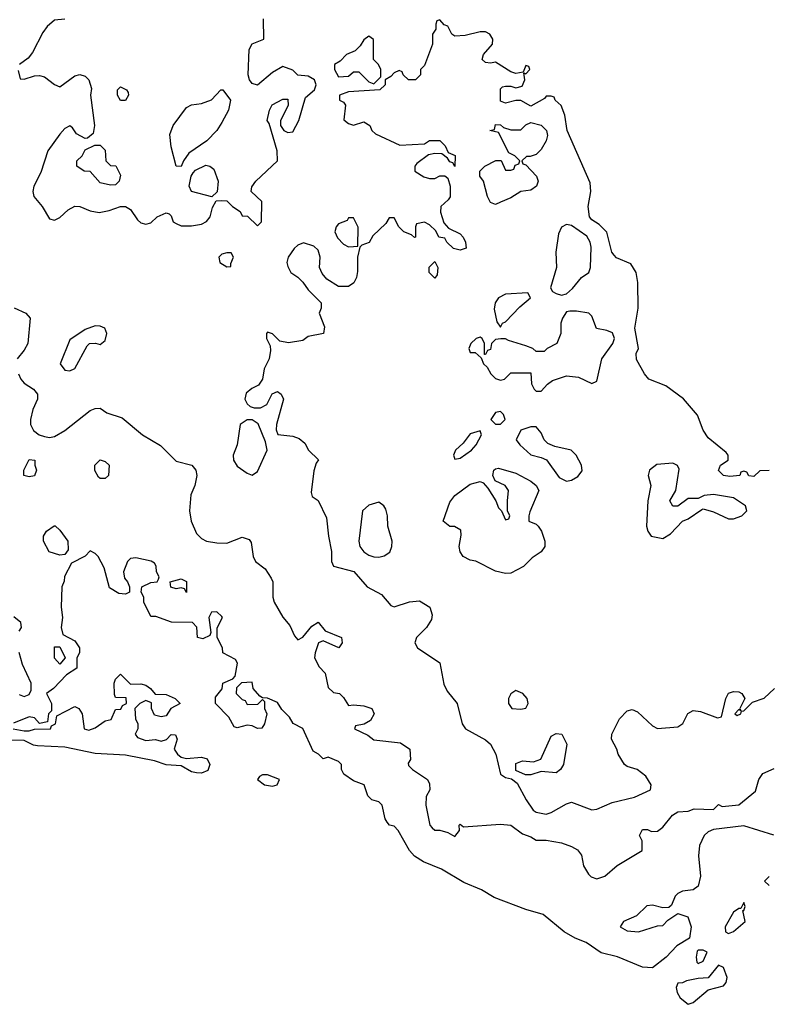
# Model space of a CAD drawing. Header units: inches. Extents: x 2601682 to 2755810, y 449311 to 584050.
# Tile 31 of 256: x 2625212 to 2628167, y 471104 to 474987. Entities that reach past the tile are written whole.
import ezdxf

# ---------------------------------------------------------------- set-up
doc = ezdxf.new("R2010")
doc.units = ezdxf.units.IN
doc.header["$MEASUREMENT"] = 0
doc.layers.add('C6427', color=7, linetype='Continuous')

msp = doc.modelspace()

# ---------------------------------------------------------------- linework, layer by layer
at = {"layer": 'C6427', "color": 2}
for points, elevation in [([(2625206, 474786), (2625214, 474754), (2625230, 474752), (2625270, 474766), (2625290, 474766.8), (2625310, 474761), (2625350, 474731.3), (2625370, 474722), (2625430, 474766), (2625450, 474770.8), (2625470, 474764.7), (2625484.7, 474750), (2625495.3, 474715.3), (2625491, 474690), (2625506.8, 474570), (2625502, 474538), (2625479.6, 474520.4), (2625470, 474518), (2625436.4, 474536.4), (2625420.4, 474560.4), (2625410, 474568), (2625390, 474558), (2625370, 474535.3), (2625323, 474470), (2625295.8, 474384.2), (2625267.3, 474330), (2625264, 474310), (2625267.3, 474290), (2625300.7, 474250), (2625330, 474202), (2625350, 474196), (2625370, 474206.8), (2625403.2, 474236.8), (2625430, 474251), (2625450, 474250.7), (2625490, 474233.4), (2625526, 474226), (2625565.8, 474234.2), (2625610, 474250.7), (2625630, 474250.7), (2625650, 474238.8), (2625677.3, 474197.3), (2625690, 474186), (2625710, 474181), (2625730, 474186), (2625755.3, 474210), (2625790, 474224.7), (2625802, 474222), (2625810, 474214), (2625818, 474190), (2625830, 474182.8), (2625850, 474174), (2625890, 474174), (2625930, 474180.7), (2625949.4, 474190.6), (2625964, 474210), (2625973.6, 474246.4), (2625987.3, 474272.7), (2626010, 474274), (2626030, 474272), (2626052, 474250), (2626082, 474230), (2626090, 474214), (2626111.6, 474211.6), (2626150, 474174), (2626166, 474190), (2626168, 474270), (2626126, 474310), (2626128, 474328), (2626144, 474350), (2626229, 474430), (2626228.7, 474470), (2626197.2, 474577.2), (2626189, 474590), (2626198, 474630), (2626209.1, 474650.9), (2626250, 474674), (2626270, 474674), (2626271.1, 474648.9), (2626242, 474590), (2626242, 474570), (2626254, 474550), (2626270, 474542), (2626290, 474544.7), (2626314, 474590), (2626340.2, 474679.8), (2626375.3, 474710), (2626382, 474730), (2626375.3, 474750), (2626350, 474764), (2626310, 474768), (2626290, 474788), (2626250, 474802), (2626210, 474779), (2626150.7, 474729.3), (2626130, 474735.3), (2626119, 474750), (2626114, 474770), (2626117.2, 474870), (2626130, 474892), (2626175.3, 474910), (2626174.5, 474990)], 10), ([(2625390, 474989.4), (2625350, 474985.2), (2625320.3, 474959.7), (2625303.1, 474936.9), (2625262, 474858), (2625244.9, 474835.1), (2625211.3, 474810)], 10), ([(2628170, 473209), (2628132.7, 473207.3), (2628110, 473186), (2628090, 473188), (2628082, 473202), (2628070, 473206), (2628058, 473202), (2628054, 473190), (2628014.4, 473185.6), (2627989.6, 473189.6), (2627969.5, 473209.5), (2627978, 473230), (2628008, 473250), (2628008, 473270), (2628000.4, 473280.4), (2627930, 473338), (2627910, 473368.7), (2627887.2, 473427.2), (2627831.8, 473491.8), (2627762.5, 473542.5), (2627695.3, 473570), (2627678, 473590), (2627646.3, 473646.3), (2627645.2, 473670), (2627654, 473690), (2627640.5, 473770), (2627652.7, 473850), (2627651.8, 473950), (2627645.1, 473990), (2627623.9, 474023.9), (2627568.2, 474048.2), (2627558, 474058), (2627549.6, 474070), (2627529.6, 474149.6), (2627499.1, 474179.1), (2627470, 474197.2), (2627460.9, 474210), (2627455.1, 474250), (2627466.6, 474310), (2627463.2, 474343.2), (2627372.7, 474550), (2627364, 474610), (2627348.7, 474648.7), (2627326, 474670), (2627322, 474682), (2627310, 474686), (2627290, 474686), (2627283.6, 474676.4), (2627230, 474646), (2627190, 474668), (2627170, 474668), (2627130, 474658), (2627110, 474666), (2627110, 474714), (2627118, 474722), (2627130, 474724.7), (2627150, 474724.7), (2627170, 474718), (2627194.6, 474725.4), (2627206, 474750), (2627202, 474778), (2627210, 474774), (2627226, 474790), (2627222, 474802), (2627210, 474806), (2627199.6, 474780.4), (2627170, 474775.3), (2627150, 474782), (2627090, 474819), (2627070, 474815.3), (2627050, 474818), (2627038, 474830), (2627042, 474850), (2627078, 474890), (2627079, 474910), (2627068, 474930), (2627050, 474939), (2627030, 474939), (2626970, 474924), (2626930, 474922), (2626918, 474930), (2626902, 474962), (2626887.3, 474967.3), (2626870, 474986), (2626858, 474982), (2626854, 474970), (2626854, 474950), (2626842, 474930), (2626841, 474890), (2626810, 474806), (2626794, 474790), (2626794, 474770), (2626774, 474750), (2626746, 474750), (2626726, 474770), (2626722, 474782), (2626710, 474786), (2626690, 474778), (2626676.9, 474763.1), (2626654, 474750), (2626654, 474730), (2626634, 474710), (2626510, 474702), (2626474, 474690), (2626474, 474670), (2626490, 474662), (2626498, 474650), (2626491.6, 474591.6), (2626510, 474578), (2626530, 474571.3), (2626570, 474584.7), (2626594, 474570), (2626602, 474550), (2626616.9, 474536.9), (2626712.7, 474492.7), (2626810, 474498), (2626830, 474511), (2626870, 474510.8), (2626892, 474490), (2626903.6, 474463.6), (2626931.1, 474451.1), (2626930, 474408), (2626922, 474422), (2626910, 474426), (2626900.4, 474440.4), (2626878, 474458), (2626850, 474459), (2626826, 474454), (2626779.6, 474420.4), (2626772, 474410), (2626772, 474390), (2626807.1, 474367.1), (2626830, 474361), (2626850, 474361), (2626870, 474370.8), (2626890, 474371.3), (2626902, 474362), (2626911.3, 474330), (2626911.1, 474288.9), (2626903.6, 474276.4), (2626874, 474250), (2626872.7, 474227.3), (2626886, 474186), (2626904.7, 474164.7), (2626950, 474142), (2626962, 474130), (2626972, 474110), (2626974, 474086), (2626950, 474078), (2626924.7, 474084.7), (2626898, 474110), (2626890, 474126), (2626866, 474130), (2626854.6, 474154.6), (2626830, 474178), (2626810, 474188), (2626778, 474182), (2626774, 474170), (2626774, 474130), (2626770, 474128), (2626758, 474138), (2626728, 474150), (2626708, 474170), (2626690, 474206), (2626670, 474206), (2626656.9, 474183.1), (2626605.4, 474134.6), (2626591.3, 474108.7), (2626562, 474098), (2626554, 474090), (2626544.7, 474050), (2626545.4, 473994.6), (2626541, 473970), (2626530.8, 473949.2), (2626510, 473935.3), (2626470, 473935.3), (2626423.7, 473963.7), (2626406, 473986), (2626395.3, 474010), (2626398, 474050), (2626390, 474078), (2626373.6, 474093.6), (2626332.7, 474107.3), (2626310, 474098), (2626295.3, 474084.7), (2626271.3, 474050), (2626266, 474030), (2626270, 474014), (2626282, 473990), (2626310, 473972), (2626330, 473952), (2626350, 473922), (2626402, 473870), (2626402, 473850), (2626394, 473830), (2626415.3, 473775.3), (2626411.3, 473750), (2626350, 473738), (2626330, 473721.2), (2626272.9, 473712.9), (2626239, 473719), (2626210, 473748), (2626190, 473755.3), (2626186, 473750), (2626186.8, 473730), (2626201, 473701), (2626202, 473682), (2626197.3, 473650), (2626177.3, 473610), (2626170.9, 473569.1), (2626154.4, 473545.6), (2626127.9, 473532.1), (2626105.8, 473514.2), (2626101, 473490), (2626110, 473472), (2626122, 473462), (2626136.9, 473456.9), (2626163.1, 473456.9), (2626188, 473470), (2626208.7, 473511.3), (2626230, 473521), (2626244.7, 473510), (2626253.4, 473490), (2626226, 473390), (2626224.7, 473370), (2626231.1, 473351.1), (2626290, 473344), (2626314.8, 473334.8), (2626336.9, 473316.9), (2626352, 473290), (2626391.6, 473251.6), (2626382, 473238), (2626372.7, 473207.3), (2626362, 473122), (2626366.8, 473106.8), (2626390.4, 473090.4), (2626422.9, 473022.9), (2626430.3, 472950), (2626443, 472890), (2626442.8, 472850), (2626450, 472832), (2626530.3, 472810.4), (2626584, 472750), (2626639.8, 472719.8), (2626676.9, 472676.9), (2626690, 472671.3), (2626750, 472691), (2626790, 472694.8), (2626830.7, 472670.7), (2626839.8, 472639.8), (2626838, 472622), (2626818, 472590), (2626778, 472550), (2626772, 472530), (2626782, 472510), (2626870.4, 472450.4), (2626886, 472366), (2626899.3, 472339.3), (2626938.8, 472290), (2626958, 472210), (2626971.3, 472190), (2627050, 472146.8), (2627070.8, 472130), (2627091, 472090), (2627110, 472012), (2627130, 471998), (2627152.7, 471992.7), (2627176, 471976), (2627210.7, 471910), (2627238.8, 471870), (2627250, 471862), (2627290, 471853.4), (2627310, 471860.7), (2627370, 471894.8), (2627390, 471900.7), (2627470, 471870.7), (2627490, 471873.4), (2627550, 471899.3), (2627639.1, 471920.9), (2627702, 471950), (2627704, 471970), (2627683.7, 472003.7), (2627649.4, 472029.4), (2627610, 472041.2), (2627599, 472050), (2627574, 472090), (2627569, 472110), (2627548, 472150), (2627548.7, 472170), (2627579, 472230), (2627610, 472261), (2627630, 472266), (2627650, 472258), (2627710, 472202), (2627730, 472192), (2627810, 472198), (2627830, 472212), (2627849.6, 472250.4), (2627870, 472262.8), (2627898.5, 472258.5), (2627966, 472234), (2627982, 472238), (2627999, 472310), (2628010, 472331.3), (2628030, 472338), (2628050, 472336), (2628062, 472330), (2628074, 472310), (2628054, 472270), (2628058, 472262), (2628050, 472266), (2628034, 472250), (2628043.6, 472243.6), (2628058, 472250), (2628060.4, 472259.6), (2628070, 472262), (2628104, 472296), (2628150, 472310.7), (2628191.2, 472348.8)], 10), ([(2625190, 473850.5), (2625236, 473830), (2625254, 473810), (2625244, 473710), (2625230, 473684), (2625202, 473650)], 6), ([(2625207, 473590), (2625217.1, 473570), (2625230, 473553.4), (2625266, 473530), (2625282.8, 473510), (2625282, 473490), (2625264.4, 473450), (2625255.3, 473410), (2625255.3, 473390), (2625266.4, 473366.4), (2625289.2, 473349.2), (2625310, 473342.6), (2625330, 473339.5), (2625350, 473343.1), (2625390, 473366.4), (2625490, 473445.5), (2625510, 473453.4), (2625530, 473454.8), (2625556.3, 473436.3), (2625617.1, 473417.1), (2625697.3, 473350), (2625767.7, 473307.7), (2625830, 473246), (2625891, 473230), (2625907.3, 473210), (2625910.6, 473190), (2625903, 473150), (2625887, 473113), (2625882, 473050), (2625888.7, 473010), (2625910, 472960.7), (2625930, 472940.5), (2625950, 472930.6), (2625990, 472923.8), (2626030, 472922), (2626090, 472946), (2626117.3, 472937.3), (2626125.8, 472925.8), (2626134, 472870), (2626142.8, 472850), (2626181.4, 472821.4), (2626205.2, 472785.2), (2626210.6, 472770), (2626210.6, 472710), (2626216.3, 472690), (2626250, 472631.3), (2626278.5, 472598.5), (2626296.9, 472556.9), (2626310, 472542), (2626330, 472552), (2626365.2, 472594.8), (2626390, 472610.8), (2626417.3, 472577.3), (2626482, 472550), (2626484.7, 472530), (2626472, 472510), (2626410, 472538), (2626391.1, 472528.9), (2626378.8, 472490), (2626376, 472470), (2626394.4, 472434.4), (2626418, 472410), (2626430, 472354), (2626450, 472334), (2626474, 472330), (2626490, 472314), (2626510, 472282), (2626530, 472284.7), (2626570, 472280.7), (2626602, 472270), (2626611.3, 472250), (2626596.9, 472223.1), (2626571.6, 472208.4), (2626538, 472202), (2626534, 472190), (2626586, 472166), (2626610, 472146.8), (2626714.8, 472134.8), (2626752, 472110), (2626754, 472070), (2626745.4, 472054.6), (2626746.4, 472046.4), (2626762, 472030), (2626822, 471990), (2626830, 471974), (2626830.8, 471950), (2626816, 471924), (2626814.8, 471890), (2626830.7, 471810.7), (2626839.8, 471799.8), (2626850, 471791), (2626870.7, 471790.7), (2626902, 471782), (2626930, 471766), (2626948, 471790), (2626946, 471810), (2626950, 471814), (2626963.6, 471803.6), (2627110, 471814), (2627150, 471810.8), (2627196.9, 471776.9), (2627230, 471764.7), (2627250, 471751.3), (2627290, 471750.8), (2627350, 471740.7), (2627390, 471726.8), (2627413.2, 471713.2), (2627430, 471692), (2627437.3, 471650), (2627457.3, 471617.3), (2627467.3, 471607.3), (2627490, 471598.8), (2627522, 471610), (2627570, 471651), (2627668.7, 471710), (2627668.7, 471748.7), (2627658, 471770), (2627670, 471794), (2627690, 471794), (2627706, 471786), (2627730, 471786.8), (2627750, 471802.8), (2627789, 471850), (2627810, 471862.8), (2627850, 471866), (2627874.4, 471874.4), (2627950, 471872), (2627970, 471892), (2627984.7, 471884.7), (2628050, 471891.3), (2628116, 471944), (2628128.7, 471990), (2628145.2, 472014.8), (2628190, 472034)], 6), ([(2628188.4, 471771.6), (2628070, 471808.2), (2627950, 471793.1), (2627930, 471784.4), (2627914, 471770), (2627895.1, 471730), (2627891.3, 471690), (2627899.6, 471610), (2627889.3, 471570), (2627870, 471555.5), (2627828, 471550), (2627810, 471541), (2627799, 471530), (2627784.7, 471495.3), (2627774.6, 471485.4), (2627750, 471484), (2627710, 471494.4), (2627687.9, 471492.1), (2627646.6, 471453.4), (2627595.3, 471430), (2627582, 471410), (2627610, 471394), (2627654, 471390), (2627730, 471413.2), (2627750, 471415.3), (2627770, 471435.3), (2627810, 471462), (2627848.7, 471448.7), (2627862, 471410), (2627855.3, 471364.7), (2627805.2, 471334.8), (2627764, 471290), (2627710, 471247.7), (2627670, 471250.4), (2627571.4, 471291.4), (2627507.1, 471307.1), (2627448.3, 471348.3), (2627404.9, 471364.9), (2627360.7, 471390), (2627278.4, 471458.4), (2627210, 471477.3), (2627084.6, 471524.6), (2627035.2, 471555.2), (2626964.8, 471584.8), (2626876.5, 471636.5), (2626806, 471666), (2626770, 471687.7), (2626750, 471711), (2626706, 471790), (2626690, 471806), (2626671.1, 471811.1), (2626662, 471822), (2626654.8, 471834.8), (2626642.8, 471890), (2626630, 471902.8), (2626602, 471910), (2626586, 471926), (2626572, 471970), (2626530, 471984.7), (2626491.6, 472011.6), (2626482, 472030), (2626482, 472050), (2626470, 472062), (2626430, 472078), (2626410, 472072), (2626392, 472090), (2626370, 472102), (2626330, 472192), (2626291.6, 472211.6), (2626276.9, 472236.9), (2626246.4, 472266.4), (2626230, 472294), (2626190, 472311.3), (2626170, 472312), (2626159.6, 472319.6), (2626134, 472350), (2626130, 472374), (2626088, 472372), (2626067.3, 472352.7), (2626066, 472330), (2626090, 472306), (2626102, 472302), (2626110, 472286), (2626152, 472288), (2626170, 472306), (2626178, 472298), (2626178, 472270), (2626188, 472250), (2626178, 472210), (2626167.3, 472192.7), (2626150, 472192), (2626130, 472202), (2626110, 472204.7), (2626070, 472194), (2626058, 472198), (2626036.9, 472236.9), (2625984.7, 472290), (2625984.7, 472315.3), (2626011.6, 472348.4), (2626014, 472370), (2626052.7, 472387.3), (2626062, 472398), (2626071.3, 472450), (2626063.6, 472463.6), (2626014, 472490), (2626012, 472510), (2625992, 472550), (2625991.6, 472588.4), (2626012, 472630), (2626010, 472634), (2625990, 472652), (2625968.9, 472651.1), (2625958, 472630), (2625966, 472570), (2625962, 472558), (2625935.3, 472544.7), (2625914, 472550), (2625911.6, 472591.6), (2625894, 472610), (2625811.6, 472611.6), (2625750, 472634), (2625730, 472634), (2625702, 472690), (2625702, 472710), (2625692, 472730), (2625694, 472750), (2625730, 472768), (2625754, 472770), (2625759.6, 472780.4), (2625762, 472790), (2625752, 472810), (2625751.3, 472831.3), (2625743.6, 472843.6), (2625731.3, 472851.3), (2625670, 472864.7), (2625650, 472862), (2625638, 472850), (2625622, 472810), (2625625.2, 472785.2), (2625638, 472770), (2625646, 472750), (2625646, 472730), (2625630, 472722), (2625603.6, 472723.6), (2625566.4, 472746.4), (2625545.4, 472825.4), (2625522, 472870), (2625510, 472882), (2625490, 472892), (2625470, 472871.3), (2625416.4, 472843.6), (2625388.4, 472791.6), (2625387.3, 472772.7), (2625378, 472750), (2625375.3, 472670), (2625381.2, 472630), (2625375.3, 472590), (2625382, 472562), (2625430, 472538), (2625448.7, 472510), (2625448, 472490), (2625438, 472470), (2625438, 472430), (2625396.4, 472403.6), (2625346, 472350), (2625318, 472330), (2625338, 472290), (2625338, 472262), (2625326, 472250), (2625322, 472218), (2625290, 472212), (2625270, 472234), (2625250, 472238), (2625187.3, 472212.7)], 2), ([(2625210, 472575.3), (2625218.8, 472590), (2625216, 472610), (2625188.4, 472631.6)], 2), ([(2625210, 472326), (2625230, 472318), (2625250, 472326), (2625256.9, 472343.1), (2625258, 472370), (2625223.5, 472443.5), (2625210, 472492)], 2), ([(2625186, 472190), (2625230, 472182), (2625250, 472182), (2625270.9, 472189.1), (2625334, 472190), (2625338, 472202), (2625354, 472210), (2625358, 472242), (2625430, 472278), (2625446, 472270), (2625458, 472250), (2625466, 472190), (2625485.2, 472185.2), (2625510, 472194), (2625550, 472222), (2625572.7, 472227.3), (2625590, 472266), (2625611.6, 472268.4), (2625618, 472282), (2625634, 472290), (2625632.7, 472312.7), (2625590, 472314), (2625586, 472326), (2625584.7, 472370), (2625590, 472386), (2625610, 472406), (2625650, 472366), (2625690, 472368), (2625710, 472362), (2625728, 472350), (2625747.3, 472327.3), (2625790, 472326), (2625826, 472310), (2625846, 472290), (2625808.9, 472271.1), (2625790, 472242), (2625770, 472238), (2625744.7, 472244.7), (2625732, 472270), (2625732.7, 472292.7), (2625710, 472302), (2625686, 472290), (2625666, 472270), (2625668.7, 472230), (2625678, 472210), (2625678, 472190), (2625668, 472170), (2625676.4, 472156.4), (2625710, 472144), (2625748.4, 472148.4), (2625770, 472142), (2625791.3, 472148.7), (2625810, 472168), (2625827.3, 472167.3), (2625834, 472150), (2625822, 472110), (2625835.3, 472090), (2625850, 472079), (2625870, 472073.2), (2625930, 472078), (2625952.1, 472072.1), (2625962.7, 472050), (2625954.2, 472025.8), (2625930, 472015.5), (2625910, 472016.4), (2625890, 472020.5), (2625850, 472044), (2625790, 472048.2), (2625744.4, 472064.4), (2625630, 472086.4), (2625510, 472093.1), (2625390, 472118), (2625282.9, 472122.9), (2625266.3, 472126.3), (2625230, 472144), (2625072.9, 472147.1)], 2), ([(2628170, 471572), (2628152, 471590), (2628170, 471608)], 2)]:
    msp.add_lwpolyline(points, dxfattribs=dict(at, elevation=elevation))
for points, elevation in [([(2626590, 474922), (2626570, 474908), (2626556, 474884), (2626536, 474864), (2626502, 474850), (2626476.9, 474823.1), (2626454, 474810), (2626454, 474790), (2626470, 474762), (2626510, 474764.7), (2626530, 474782), (2626550, 474782), (2626590, 474742), (2626610, 474734), (2626638, 474762), (2626638, 474790), (2626628, 474810), (2626608, 474830), (2626608.4, 474908.4)], 10), ([(2625610, 474668), (2625598, 474690), (2625598, 474710), (2625610, 474722), (2625634, 474710), (2625639.6, 474699.6), (2625642, 474690), (2625630, 474668.7)], 10), ([(2625850, 474408), (2625829.3, 474409.3), (2625810, 474486), (2625805.2, 474534.8), (2625817.2, 474570), (2625870, 474641), (2625890, 474650.8), (2625930, 474656), (2625968.9, 474671.1), (2626006, 474710), (2626014, 474710), (2626044.7, 474670), (2626036, 474630), (2626010, 474582), (2625990.4, 474549.6), (2625950.3, 474509.6), (2625879.8, 474460.2), (2625858, 474430)], 10), ([(2627090, 474258), (2627070, 474266), (2627058, 474290), (2627042, 474350), (2627028, 474370), (2627028, 474390), (2627048, 474410), (2627091.6, 474431.6), (2627112, 474432), (2627130, 474394), (2627150, 474394), (2627162, 474398), (2627167.3, 474412.7), (2627182, 474418), (2627186, 474430), (2627166, 474450), (2627142, 474462), (2627102, 474542), (2627068, 474550), (2627086, 474554), (2627090, 474574), (2627110, 474572), (2627122, 474562), (2627150, 474552), (2627190, 474552), (2627210, 474572), (2627230, 474582), (2627270, 474571.3), (2627291, 474550), (2627294.8, 474530), (2627290.5, 474509.5), (2627270, 474475.3), (2627250, 474455.3), (2627227.3, 474447.3), (2627212.7, 474447.3), (2627194, 474430), (2627198, 474418), (2627210, 474414), (2627251.3, 474370), (2627258, 474350), (2627252, 474330), (2627230, 474315.3), (2627190, 474309.2), (2627150, 474284), (2627110, 474268)], 10), ([(2625570, 474334), (2625530, 474344), (2625490, 474388), (2625466, 474390), (2625438, 474410), (2625438, 474430), (2625458, 474450), (2625470, 474474), (2625508, 474492), (2625530, 474492), (2625550, 474472), (2625552, 474430), (2625570, 474412), (2625591, 474411), (2625610, 474374), (2625604.7, 474350), (2625590, 474335.3)], 10), ([(2625970, 474288), (2625890, 474309.2), (2625881.2, 474330), (2625888.7, 474370), (2625896.5, 474383.5), (2625906, 474394), (2625946.6, 474413.4), (2625962, 474410), (2625978, 474398), (2625994.8, 474350), (2625992, 474308)], 10), ([(2626530, 474206), (2626510, 474206), (2626504.7, 474195.3), (2626470, 474182), (2626461, 474170), (2626456, 474150), (2626466.4, 474126.4), (2626490, 474102), (2626510, 474091.3), (2626530, 474092), (2626546, 474094), (2626548.4, 474168.4)], 10), ([(2627370, 474179), (2627350, 474168.7), (2627338, 474142), (2627328, 474070), (2627330.8, 474010), (2627306.8, 473930), (2627315.3, 473915.3), (2627330, 473906.8), (2627350, 473901), (2627370, 473906), (2627393.6, 473926.4), (2627429.6, 473970.4), (2627459, 473990), (2627465.2, 474010), (2627467.3, 474090), (2627463.6, 474110), (2627450, 474133.6), (2627390, 474176)], 14), ([(2626030, 474068), (2626010, 474062), (2625998, 474050), (2626002, 474030), (2626030, 474012), (2626046, 474014), (2626046, 474026), (2626055.3, 474050), (2626047.3, 474067.3)], 10), ([(2626850, 473968), (2626828, 473990), (2626828.4, 474011.6), (2626850, 474034), (2626862, 474010), (2626859.6, 473980.4)], 10), ([(2627218, 473910), (2627130, 473905.1), (2627102, 473890), (2627088.4, 473870), (2627084.9, 473844.9), (2627095.3, 473795.3), (2627110, 473774), (2627118, 473790), (2627130, 473794.8), (2627186, 473854), (2627228.7, 473890)], 14), ([(2627410, 473838), (2627382.8, 473837.2), (2627370, 473835.3), (2627354, 473810), (2627348.2, 473790), (2627347.3, 473750), (2627332, 473710), (2627294, 473690), (2627282, 473678), (2627250, 473678), (2627238, 473690), (2627210, 473700.9), (2627141.5, 473721.5), (2627130, 473728.7), (2627111.6, 473728.4), (2627090, 473726), (2627074, 473710), (2627070, 473686), (2627058, 473682), (2627050, 473666), (2627046, 473666), (2627046, 473710), (2627038, 473730), (2627030, 473735.3), (2627014, 473730), (2626992, 473710), (2626984.7, 473690), (2626990, 473674), (2627010, 473674), (2627034, 473654), (2627042, 473630), (2627056.9, 473616.9), (2627072, 473590), (2627090, 473572), (2627110, 473566), (2627126, 473570), (2627150, 473594), (2627230, 473594), (2627231.6, 473551.6), (2627242, 473530), (2627250, 473522), (2627270, 473522), (2627295.3, 473550), (2627315.5, 473564.5), (2627370, 473582.8), (2627417.3, 473577.3), (2627470, 473552), (2627490, 473562), (2627509.2, 473650), (2627552.7, 473710), (2627559.3, 473730), (2627552, 473752), (2627530, 473761.2), (2627489.2, 473769.2), (2627470, 473818), (2627458, 473830)], 14), ([(2625510, 473779.3), (2625470, 473765.2), (2625410, 473724), (2625372, 473630), (2625390, 473604.7), (2625410, 473602), (2625430, 473612), (2625479, 473701), (2625488, 473710), (2625511, 473711), (2625530, 473706), (2625550, 473722), (2625556, 473750), (2625548, 473770), (2625530, 473779)], 10), ([(2627110, 473442), (2627090, 473438), (2627072, 473410), (2627090, 473392), (2627110, 473392), (2627128, 473410), (2627122, 473430)], 14), ([(2626130, 473408.7), (2626110, 473408.7), (2626082, 473390), (2626070.8, 473310), (2626054.8, 473270), (2626056, 473250), (2626070, 473226), (2626110, 473198), (2626130, 473191.3), (2626150, 473204.7), (2626189, 473290), (2626182, 473322), (2626153.6, 473393.6)], 10), ([(2627250, 473382), (2627230, 473382), (2627190, 473368), (2627171.3, 473330), (2627186, 473310), (2627230, 473270.8), (2627270, 473261), (2627290.8, 473250.8), (2627341.7, 473181.7), (2627370, 473166.8), (2627390, 473170.8), (2627414.8, 473185.2), (2627432.7, 473207.3), (2627429, 473230), (2627408.7, 473270), (2627388, 473290), (2627324, 473304), (2627296, 473316), (2627282, 473330), (2627270, 473358)], 14), ([(2627030, 473366), (2626990, 473354), (2626962.8, 473317.2), (2626932, 473290), (2626924.7, 473270), (2626930, 473254), (2626950, 473258), (2626995.3, 473290), (2627014, 473310), (2627035.3, 473350)], 14), ([(2625250, 473184), (2625228, 473190), (2625228, 473210), (2625250, 473252), (2625271.3, 473250), (2625271.3, 473230), (2625278, 473210), (2625270, 473188.7)], 2), ([(2625530, 473178), (2625523.1, 473183.1), (2625509.1, 473209.1), (2625509, 473230), (2625530, 473251), (2625550, 473244.7), (2625564.7, 473230), (2625562, 473190), (2625550, 473178)], 2), ([(2627790, 473238), (2627727.1, 473232.9), (2627698, 473210), (2627692, 473190), (2627702.8, 473150), (2627691, 473090), (2627686, 472990), (2627691.3, 472970), (2627704.7, 472950), (2627750, 472941), (2627780.2, 472959.8), (2627828, 473010), (2627850, 473018), (2627904, 473056), (2627910, 473058), (2627950, 473046.8), (2628010, 473018.8), (2628030, 473018.8), (2628062, 473030), (2628082, 473050), (2628077.2, 473070), (2628030, 473100.9), (2627950, 473114.5), (2627914, 473110), (2627890, 473099), (2627850, 473099), (2627810, 473068), (2627790, 473068), (2627778, 473090), (2627802, 473130), (2627814.6, 473214.6), (2627808.4, 473228.4)], 14), ([(2627130, 472802.9), (2627090, 472811.8), (2627011.9, 472851.9), (2626990, 472856), (2626962, 472870), (2626950, 472888), (2626946, 472910), (2626954.6, 472954.6), (2626953.6, 472973.6), (2626928, 472988), (2626910, 472988.7), (2626884, 473010), (2626910, 473084.7), (2626930, 473110.8), (2626990, 473154.8), (2627030, 473166), (2627041, 473161), (2627059.8, 473139.8), (2627091.3, 473090), (2627102, 473062), (2627114, 473050), (2627130, 473014), (2627142, 473018), (2627146, 473030), (2627138, 473050), (2627137.2, 473090), (2627141.2, 473130), (2627128.7, 473150), (2627088.9, 473168.9), (2627079, 473190), (2627084, 473210), (2627090, 473216), (2627102, 473218), (2627170, 473198.8), (2627230, 473166.8), (2627250.8, 473150), (2627261, 473130), (2627226, 473046), (2627221, 473030), (2627222, 473010), (2627250, 472998), (2627258, 472990), (2627271.3, 472970), (2627284.7, 472930), (2627284.7, 472910), (2627270, 472889), (2627235.3, 472864.7), (2627201, 472830), (2627150, 472804.5)], 10), ([(2626630, 473084), (2626590, 473072.7), (2626564.7, 473050), (2626550.4, 472930), (2626554.9, 472910), (2626570, 472888.2), (2626590, 472874.9), (2626610, 472868.4), (2626630, 472868), (2626650, 472873), (2626672.5, 472887.5), (2626680.7, 472910), (2626681.6, 472930), (2626665.1, 472990), (2626663.7, 473030), (2626657, 473057), (2626649.4, 473069.4)], 14), ([(2625370, 472875.3), (2625328.4, 472888.4), (2625306, 472930), (2625306, 472950), (2625318, 472970), (2625348.4, 472991.6), (2625351.6, 472991.6), (2625370, 472974), (2625402, 472930), (2625403.6, 472896.4), (2625390, 472878)], 2), ([(2625870, 472728), (2625862, 472742), (2625850, 472746), (2625830, 472742), (2625809.1, 472749.1), (2625806, 472770), (2625850, 472782), (2625870, 472772)], 2), ([(2625370, 472446), (2625348.9, 472468.9), (2625350, 472514), (2625370, 472514), (2625392, 472470)], 2), ([(2627170, 472342), (2627150, 472328), (2627141, 472310), (2627141, 472290), (2627154, 472270), (2627190, 472267.3), (2627210, 472272), (2627219, 472290), (2627215.3, 472310), (2627198, 472330)], 14), ([(2627330, 472017.2), (2627270, 472022), (2627230, 472009), (2627208.7, 472008.7), (2627170, 472026), (2627170, 472054), (2627196.4, 472063.6), (2627240.4, 472059.6), (2627268.9, 472071.1), (2627310, 472162), (2627330, 472172), (2627352, 472170), (2627371, 472130), (2627358.8, 472050), (2627346, 472030)], 10), ([(2626190, 472009.2), (2626171, 472009), (2626158, 472002), (2626151.3, 471990), (2626178, 471970), (2626210, 471964.9), (2626228, 471970), (2626238, 471990)], 2), ([(2628070, 471506), (2628058, 471482), (2628050, 471482), (2628030, 471468), (2627996, 471410), (2627998, 471390), (2628010, 471382.8), (2628030, 471391.3), (2628075.3, 471430), (2628066, 471474), (2628070, 471474), (2628075.3, 471490)], 2), ([(2627910, 471318), (2627890, 471318), (2627886, 471314), (2627882, 471290), (2627884.7, 471270), (2627890, 471264.7), (2627910, 471274), (2627926, 471310)], 2), ([(2627970, 471258), (2627930, 471208.7), (2627890, 471205.2), (2627844, 471196), (2627828.7, 471188.7), (2627810, 471188), (2627802.8, 471170), (2627807.3, 471150), (2627818.8, 471130), (2627850, 471104), (2627870, 471111), (2627930, 471160.7), (2627990, 471176.3), (2628000.7, 471190), (2628004.5, 471210), (2627990, 471248.7)], 2)]:
    msp.add_lwpolyline(points, close=True, dxfattribs=dict(at, elevation=elevation))

doc.saveas('drawing.dxf')
